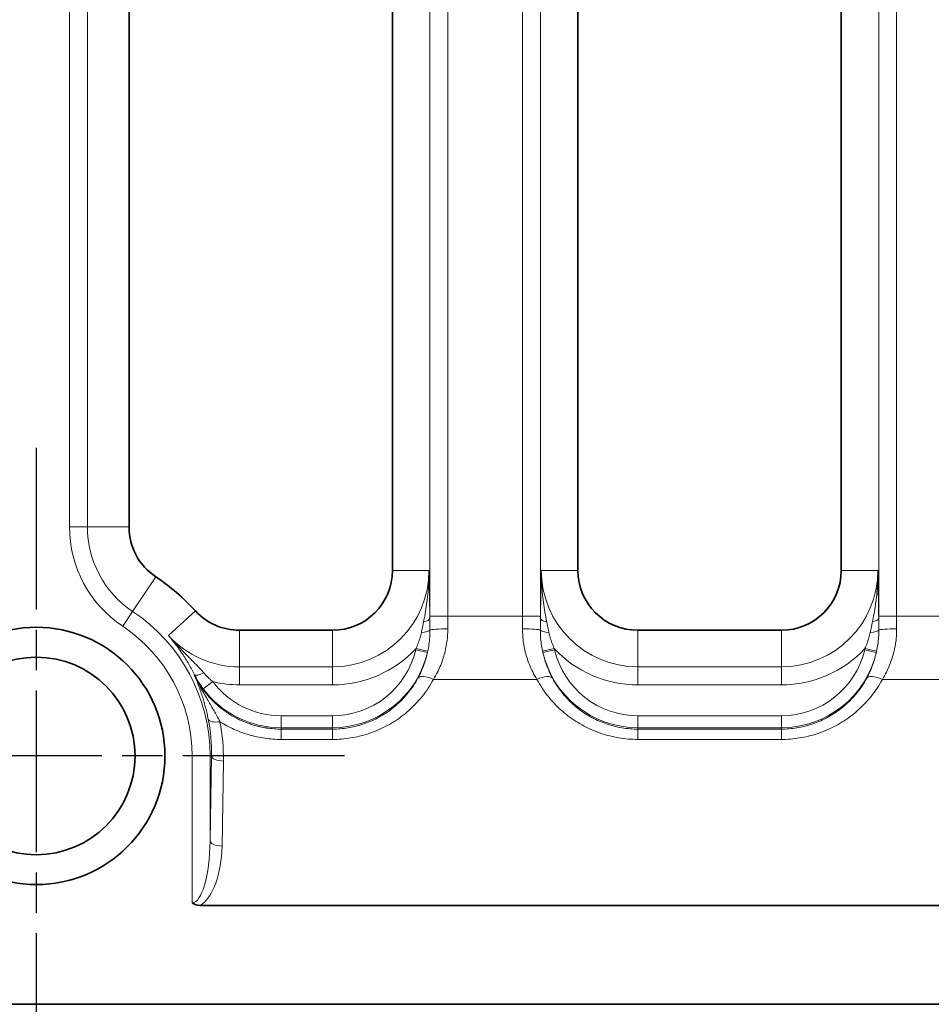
# Model space of a CAD drawing. Header units: millimetres. Extents: x 10 to 830, y 10 to 584.
# Tile 71 of 174: x 213 to 229, y 488 to 504. Entities that reach past the tile are written whole.
import ezdxf

# ---------------------------------------------------------------- set-up
doc = ezdxf.new("R2010")
doc.units = ezdxf.units.MM
doc.header["$LTSCALE"] = 2
doc.linetypes.add('CHAIN', pattern=[0.3543, 0.2362, -0.0295, 0.0591, -0.0295])
doc.linetypes.add('LONG_DASH_DOTTED', pattern=[0.3001, 0.2362, -0.0295, 0.0049, -0.0295])
for name, color, linetype, lineweight in [('Mittelpunktmarkierung (ISO)', 7, 'LONG_DASH_DOTTED', 25), ('Sichtbar (ISO)', 7, 'Continuous', 35), ('Sichtbar schmal (ISO)', 7, 'Continuous', 18)]:
    doc.layers.add(name, color=color, linetype=linetype, lineweight=lineweight)

msp = doc.modelspace()

# ---------------------------------------------------------------- linework, layer by layer
at = {"layer": 'Mittelpunktmarkierung (ISO)', "linetype": 'CHAIN', "ltscale": 5.722618}
for p, q in [((213.63504723, 497.25654927), (213.63504723, 486.95654927)), ((218.78504723, 492.10654927), (208.48504723, 492.10654927))]:
    msp.add_line(p, q, dxfattribs=at)
at = {"layer": 'Sichtbar (ISO)'}
for p, q in [((215.18504723, 495.93372087), (215.18504723, 511.77803781)), ((219.58504723, 511.90654927), (219.58504723, 495.20654927)), ((222.68504723, 495.20654927), (222.68504723, 511.90654927)), ((227.08504723, 511.90654927), (227.08504723, 495.20654927)), ((218.58504723, 494.20654927), (217.03206688, 494.20654927)), ((226.08504723, 494.20654927), (223.68504723, 494.20654927)), ((278.39488432, 489.6085845), (216.37465105, 489.60858471)), ((304.37804723, 487.95654927), (190.3914897, 487.95654927))]:
    msp.add_line(p, q, dxfattribs=at)
for radius in [2.15, 1.65]:
    msp.add_circle((213.63504723, 492.10654927), radius, dxfattribs=at)
for centre, radius, start, end in [((216.18504723, 495.93372087), 1, 180, 236.324940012), ((218.58504723, 495.20654927), 1, 270, 0), ((223.68504723, 495.20654927), 1, 180, 270), ((226.08504723, 495.20654927), 1, 270, 0), ((213.63504723, 492.10654927), 3.59888492, 42.382471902, 56.324940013), ((217.03206688, 495.20654927), 1, 222.382471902, 270)]:
    msp.add_arc(centre, radius, start, end, dxfattribs=at)
msp.add_ellipse((216.47606267, 489.90544023), major_axis=(0.25475047, 0.23597385), ratio=0.707005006, start_param=3.2394240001, end_param=3.7930732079, dxfattribs=at)
at = {"layer": 'Sichtbar schmal (ISO)'}
for p, q in [((220.21049462, 494.44442422), (220.21049462, 512.46867431)), ((220.51031187, 494.44442422), (220.51031187, 512.46867431)), ((221.75978259, 512.46867431), (221.75978259, 494.44442422)), ((222.05959984, 512.46867431), (222.05959984, 494.44442422)), ((227.71049462, 494.44442422), (227.71049462, 512.46867431)), ((228.01031187, 494.44442422), (228.01031187, 512.46867431)), ((214.18994105, 495.93372087), (214.18994105, 511.77803781)), ((214.4897583, 495.93372087), (214.4897583, 511.77803781)), ((214.4897583, 495.93372087), (214.18994105, 495.93372087)), ((215.18504723, 495.93372087), (214.4897583, 495.93372087)), ((220.19652631, 495.20654927), (219.58504723, 495.20654927)), ((222.07356815, 495.20654927), (222.68504723, 495.20654927)), ((227.69652631, 495.20654927), (227.08504723, 495.20654927)), ((215.63056499, 495.10152531), (215.24503963, 494.52290896)), ((215.24503963, 494.52290896), (215.07879629, 494.27340237)), ((216.29340529, 494.53247282), (215.84172918, 494.12028917)), ((220.51031187, 494.44442422), (220.21049462, 494.44442422)), ((221.75978259, 494.44442422), (220.51031187, 494.44442422)), ((221.75978259, 494.44442422), (222.05959984, 494.44442422)), ((228.01031187, 494.44442422), (227.71049462, 494.44442422)), ((228.95978259, 494.44442422), (228.01031187, 494.44442422)), ((217.03206688, 494.20654927), (217.03206688, 493.59507018)), ((218.58504723, 493.59507018), (218.58504723, 494.20654927)), ((223.68504723, 493.59507018), (223.68504723, 494.20654927)), ((226.08504723, 493.59507018), (226.08504723, 494.20654927)), ((220.17100336, 493.83749357), (219.97632674, 493.88279584)), ((220.17531617, 493.85680739), (219.98031697, 493.90030413)), ((222.09477857, 493.85680605), (222.28977741, 493.90030436)), ((222.09909099, 493.83749406), (222.29376777, 493.88279574)), ((227.67100336, 493.83749358), (227.47632673, 493.88279582)), ((227.67531617, 493.85680742), (227.48031697, 493.90030412)), ((217.03206688, 493.59507018), (218.58504723, 493.59507018)), ((217.03206688, 493.29525294), (217.03206688, 493.59507018)), ((218.58504723, 493.29525294), (218.58504723, 493.59507019)), ((223.68504723, 493.59507019), (223.68504723, 493.29525294)), ((226.08504723, 493.59507018), (223.68504723, 493.59507018)), ((226.08504723, 493.59507018), (226.08504723, 493.29525294)), ((216.27314074, 493.46060049), (216.27865586, 493.46343124)), ((216.42473867, 493.22830912), (216.58452674, 493.34838849)), ((221.99844446, 493.38617729), (220.27164999, 493.38617729)), ((229.19844446, 493.38617729), (227.77164999, 493.38617729)), ((217.03206688, 493.29525294), (218.58504723, 493.29525294)), ((226.08504723, 493.29525294), (223.68504723, 493.29525294)), ((217.72647027, 492.77809732), (218.58504723, 492.77809732)), ((217.72647027, 492.57821916), (217.72647027, 492.77809732)), ((218.58504723, 492.57821916), (218.58504723, 492.77809732)), ((223.68504723, 492.77809732), (226.08504723, 492.77809732)), ((223.68504723, 492.57821916), (223.68504723, 492.77809732)), ((226.08504723, 492.57821916), (226.08504723, 492.77809732)), ((217.72647027, 492.57821916), (218.58504723, 492.57821916)), ((217.72647027, 492.55553761), (217.72647027, 492.57821916)), ((217.72647027, 492.55553761), (218.58504723, 492.55553743)), ((217.72647027, 492.38270982), (217.72647027, 492.55553743)), ((218.58504723, 492.55553743), (218.58504723, 492.57821916)), ((218.58504723, 492.38270982), (218.58504723, 492.55553743)), ((223.68504723, 492.57821916), (226.08504723, 492.57821916)), ((223.68504723, 492.57821916), (223.68504723, 492.55553743)), ((223.68504723, 492.55553743), (226.08504723, 492.55553743)), ((223.68504723, 492.38270982), (223.68504723, 492.55553743)), ((226.08504723, 492.57821916), (226.08504723, 492.55553743)), ((226.08504723, 492.38270982), (226.08504723, 492.55553743)), ((217.72647027, 492.3827098), (218.58504723, 492.38270982)), ((223.68504723, 492.38270982), (226.08504723, 492.38270982)), ((216.53864322, 492.10654927), (216.23882597, 492.10654927)), ((216.23882597, 489.65300244), (216.23882597, 492.10654927)), ((216.56182368, 492.10654927), (216.53864311, 490.68580905)), ((216.53864311, 490.68580905), (216.53864322, 492.10654927)), ((216.53864322, 492.10654927), (216.56182368, 492.10654927)), ((216.76170184, 492.02188951), (216.73852139, 490.60114932))]:
    msp.add_line(p, q, dxfattribs=at)
for centre, radius, start, end in [((216.18504723, 495.93372087), 1.99510618, 180, 236.324940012), ((216.18504723, 495.93372087), 1.69528893, 180, 236.324940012), ((218.58504723, 495.20654927), 1.61147908, 270, 0), ((223.68504723, 495.20654927), 1.61147908, 180, 270), ((226.08504723, 495.20654927), 1.61147908, 270, 0), ((213.63504723, 492.10654927), 2.90359599, 0, 56.324940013), ((213.63504723, 492.10654927), 2.60377874, 0, 56.324940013), ((217.03206688, 495.20654927), 1.61147908, 222.382471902, 270), ((218.58504723, 495.20654927), 1.91129633, 270, 316.887421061), ((218.58504723, 494.20654927), 1.42845194, 270.000000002, 346.900291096), ((218.58504723, 494.20654927), 1.62833011, 270.000000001, 346.900271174), ((223.68504723, 494.20654927), 1.62833011, 193.099718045, 270), ((223.68504723, 495.20654927), 1.91129633, 223.112575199, 270), ((223.68504723, 494.20654927), 1.42845194, 193.099713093, 270), ((226.08504723, 495.20654927), 1.91129633, 270, 316.887421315), ((226.08504723, 494.20654927), 1.42845194, 270, 346.900290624), ((226.08504723, 494.20654927), 1.62833011, 270, 346.900271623), ((217.72647027, 494.20654927), 1.42845194, 216.924548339, 270.000000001), ((217.03206688, 495.20654927), 1.91129633, 256.458164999, 270), ((217.72647027, 494.20654927), 1.62833011, 216.924548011, 270.000000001)]:
    msp.add_arc(centre, radius, start, end, dxfattribs=at)
for centre, major_axis, ratio, start_param, end_param in [((220.01062728, 494.40276502), (0.19998676, 0.00230169), 0.3129999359, 5.2079070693, 6.2464311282), ((220.30815417, 494.44442529), (-0.00000003, 2.7983231), 0.0348993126, 1.5707967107, 1.5856845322), ((220.60794358, 494.44442443), (0.0000001, 2.49810207), 0.0390823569, 1.5707964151, 1.6559190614), ((221.66215173, 494.44442432), (0.00000007, -2.49809931), 0.0390820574, 1.4856735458, 1.570796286), ((221.96194064, 494.44442482), (-0.00000002, -2.79831294), 0.0348993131, 1.5559081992, 1.5707961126), ((222.25946718, 494.40276481), (-0.19998676, 0.0023017), 0.3129998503, 0.0367543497, 1.0752783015), ((227.51062728, 494.40276502), (0.19998676, 0.00230169), 0.3129999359, 5.2079070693, 6.2464311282), ((227.80815418, 494.44442529), (-0.00000003, 2.79832311), 0.0348993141, 1.5707967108, 1.5856845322), ((228.10794358, 494.44442443), (0.0000001, 2.49810207), 0.039082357, 1.5707964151, 1.6559190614), ((220.01434617, 494.2102258), (0.19996666, 0.00365148), 0.2062041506, 4.9896528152, 6.1593213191), ((220.51066536, 494.20654927), (-0.29999867, -0.00089324), 0.0849549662, 4.7121360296, 6.1615545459), ((221.7594291, 494.20654927), (0.29999867, -0.00089324), 0.0849549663, 0.1216308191, 1.5710492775), ((222.25574829, 494.21022571), (-0.19996666, 0.00365143), 0.2062040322, 0.1238638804, 1.293532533), ((227.51434617, 494.2102258), (0.19996666, 0.00365147), 0.2062041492, 4.9896528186, 6.1593213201), ((228.01066536, 494.20654927), (-0.29999867, -0.00089324), 0.0849549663, 4.7121360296, 6.1615545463), ((219.86570699, 493.80240771), (-0.12012059, -0.41837944), 0.1995152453, 1.8210400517, 1.8638019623), ((220.13191359, 493.83172239), (-0.06182463, -0.26139974), 0.136875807, 1.625226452, 1.6992201), ((222.31239373, 493.87259069), (0.04164038, -0.17335497), 0.0884980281, 4.53061579, 4.6322460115), ((227.35628461, 493.7953843), (-0.12732683, -0.43637882), 0.2066712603, 1.8323307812, 1.8733889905), ((227.64386816, 493.83650243), (-0.05126823, -0.22052191), 0.1158058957, 1.602206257, 1.6898876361), ((216.45647856, 493.5547021), (-0.17868516, -0.08984215), 0.231881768, 0.0358850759, 1.335897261), ((220.27164999, 493.25918766), (-0.26364193, 0.14315353), 0.3798267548, 4.9157773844, 6.2454495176), ((221.99844446, 493.25918766), (0.26364193, 0.14315353), 0.3798267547, 0.0377357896, 1.3674079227), ((227.77164999, 493.25918766), (-0.26364193, 0.14315353), 0.3798267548, 4.9157773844, 6.2454495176), ((216.70294603, 492.76310672), (-0.19621648, -0.03871815), 0.4166924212, 0.0384007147, 1.4887577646), ((213.64535143, 492.1583884), (-0.21358835, 2.91463464), 0.9980964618, 4.6216377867, 4.833199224), ((213.7106256, 492.07966999), (-0.27198629, 3.07738632), 0.9876391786, 4.6066141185, 4.8203908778), ((216.76170184, 492.10654927), (-0.19997338, 0.00326272), 0.4232525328, 0.0385294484, 1.5777019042), ((216.23880557, 490.72323697), (-0.00002015, 1.07023454), 0.2803315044, 3.141593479, 4.6774048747), ((216.23888457, 490.63836915), (0.0000581, 1.07002217), 0.4672248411, 3.4167276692, 4.6776231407), ((216.73852098, 490.68580906), (-0.19997322, 0.00326269), 0.4232525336, 0.038529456, 1.5777038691)]:
    msp.add_ellipse(centre, major_axis=major_axis, ratio=ratio, start_param=start_param, end_param=end_param, dxfattribs=at)
for points, knots in [([(220.10635227, 494.34879275), (220.11516802, 494.39258468), (220.12397853, 494.4386145), (220.13238623, 494.48608152), (220.14079394, 494.53354854), (220.14882085, 494.58246016), (220.15645452, 494.63510031), (220.16408819, 494.68774046), (220.17131121, 494.74410359), (220.17746941, 494.80366683), (220.18362761, 494.86323006), (220.18874046, 494.92599133), (220.19217692, 494.99299096), (220.19561339, 495.05999058), (220.19735171, 495.13122698), (220.19652631, 495.20654927)], [0, 0, 0, 0, 0.2, 0.2, 0.2, 0.4, 0.4, 0.4, 0.6, 0.6, 0.6, 0.8, 0.8, 0.8, 1, 1, 1, 1]), ([(220.21050544, 494.40276482), (220.2099748, 494.44887029), (220.20936683, 494.49603799), (220.20869464, 494.54361349), (220.20802246, 494.59118905), (220.20728605, 494.6391724), (220.20645393, 494.6896001), (220.20562181, 494.7400278), (220.20469396, 494.79289984), (220.20368178, 494.84760151), (220.2026696, 494.90230319), (220.20157307, 494.95883451), (220.20037856, 495.01845958), (220.19918405, 495.07808466), (220.19789156, 495.14080351), (220.19652631, 495.20654927)], [0.00000025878, 0.00000025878, 0.00000025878, 0.00000025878, 0.2, 0.2, 0.2, 0.4, 0.4, 0.4, 0.6, 0.6, 0.6, 0.8, 0.8, 0.8, 1, 1, 1, 1]), ([(222.07356815, 495.20654927), (222.07230778, 495.14598926), (222.07111792, 495.0881179), (222.07003273, 495.03423985), (222.06894754, 494.9803618), (222.06796989, 494.93047706), (222.06701636, 494.8799068), (222.06606283, 494.82933654), (222.06513432, 494.77808077), (222.0642381, 494.72529813), (222.06334187, 494.67251549), (222.06247858, 494.61820598), (222.06169561, 494.5642656), (222.06091264, 494.51032524), (222.06021057, 494.45675401), (222.05958901, 494.40276472)], [0, 0, 0, 0, 0.2, 0.2, 0.2, 0.4, 0.4, 0.4, 0.6, 0.6, 0.6, 0.8, 0.8, 0.8, 0.99999989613, 0.99999989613, 0.99999989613, 0.99999989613]), ([(222.07356815, 495.20654927), (222.07280862, 495.13721754), (222.07424634, 495.07145728), (222.07704976, 495.01076112), (222.07985319, 494.95006496), (222.08392403, 494.89443761), (222.08914049, 494.83896861), (222.09435695, 494.78349961), (222.1007844, 494.72819218), (222.10837128, 494.67255185), (222.11595816, 494.61691151), (222.12472859, 494.56093349), (222.1340923, 494.50674914), (222.14345601, 494.45256479), (222.15339721, 494.40017885), (222.16374219, 494.34879275)], [0, 0, 0, 0, 0.2, 0.2, 0.2, 0.4, 0.4, 0.4, 0.6, 0.6, 0.6, 0.8, 0.8, 0.8, 1, 1, 1, 1]), ([(227.60635227, 494.34879275), (227.61516802, 494.39258468), (227.62397853, 494.4386145), (227.63238623, 494.48608152), (227.64079394, 494.53354854), (227.64882085, 494.58246016), (227.65645452, 494.63510031), (227.66408819, 494.68774046), (227.67131121, 494.74410359), (227.67746941, 494.80366683), (227.68362761, 494.86323006), (227.68874046, 494.92599133), (227.69217692, 494.99299096), (227.69561339, 495.05999058), (227.69735171, 495.13122698), (227.69652631, 495.20654927)], [0, 0, 0, 0, 0.2, 0.2, 0.2, 0.4, 0.4, 0.4, 0.6, 0.6, 0.6, 0.8, 0.8, 0.8, 1, 1, 1, 1]), ([(227.71050544, 494.40276482), (227.7099748, 494.44887029), (227.70936683, 494.49603799), (227.70869464, 494.54361349), (227.70802246, 494.59118905), (227.70728605, 494.6391724), (227.70645393, 494.6896001), (227.70562181, 494.7400278), (227.70469396, 494.79289984), (227.70368178, 494.84760151), (227.7026696, 494.90230319), (227.70157307, 494.95883451), (227.70037856, 495.01845958), (227.69918405, 495.07808466), (227.69789156, 495.14080351), (227.69652631, 495.20654927)], [0.00000025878, 0.00000025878, 0.00000025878, 0.00000025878, 0.2, 0.2, 0.2, 0.4, 0.4, 0.4, 0.6, 0.6, 0.6, 0.8, 0.8, 0.8, 1, 1, 1, 1]), ([(220.06980624, 494.17156609), (220.07408926, 494.19142861), (220.08244745, 494.23103586), (220.09451494, 494.29001981), (220.102414, 494.32922134), (220.10635224, 494.34879261)], [0.00000032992, 0.00000032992, 0.00000032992, 0.00000032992, 0.33333333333, 0.66666666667, 0.99999922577, 0.99999922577, 0.99999922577, 0.99999922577]), ([(222.16374224, 494.34879252), (222.16803217, 494.32747252), (222.17222249, 494.30668485), (222.17633012, 494.28647369), (222.18043777, 494.26626245), (222.18446354, 494.24662793), (222.18844968, 494.22748193), (222.19243582, 494.20833595), (222.19638222, 494.18967834), (222.20028823, 494.17156602)], [0.00000119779, 0.00000119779, 0.00000119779, 0.00000119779, 0.33333333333, 0.33333333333, 0.33333333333, 0.66666666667, 0.66666666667, 0.66666666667, 0.99999966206, 0.99999966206, 0.99999966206, 0.99999966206]), ([(227.56980624, 494.17156609), (227.57408926, 494.19142861), (227.58244745, 494.23103586), (227.59451494, 494.29001981), (227.602414, 494.32922134), (227.60635224, 494.34879261)], [0.00000033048, 0.00000033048, 0.00000033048, 0.00000033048, 0.33333333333, 0.66666666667, 0.99999922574, 0.99999922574, 0.99999922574, 0.99999922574]), ([(219.98031703, 493.90030429), (219.99260793, 493.92840114), (220.00441887, 493.95720874), (220.01558066, 493.98724693), (220.02674244, 494.01728512), (220.03723874, 494.04855567), (220.04635145, 494.07948009), (220.05546415, 494.11040451), (220.06321042, 494.14098533), (220.06980623, 494.17156603)], [0, 0, 0, 0, 0.3333333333, 0.3333333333, 0.3333333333, 0.6666666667, 0.6666666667, 0.6666666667, 1, 1, 1, 1]), ([(220.17531623, 493.85680765), (220.18322142, 493.89308136), (220.19022148, 493.93026849), (220.19605228, 493.96922518), (220.20188308, 494.00818187), (220.20647163, 494.04892211), (220.20930471, 494.08910843), (220.21213779, 494.12929474), (220.21330883, 494.16892095), (220.21287384, 494.20875494)], [0, 0, 0, 0, 0.33333333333, 0.33333333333, 0.33333333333, 0.66666666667, 0.66666666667, 0.66666666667, 0.9999999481, 0.9999999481, 0.9999999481, 0.9999999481]), ([(220.27164999, 493.38617729), (220.29638935, 493.42685832), (220.31865743, 493.46736983), (220.33851115, 493.50693153), (220.35836487, 493.54649323), (220.37580424, 493.58508984), (220.39168427, 493.62411851), (220.40756431, 493.66314718), (220.42188502, 493.70262081), (220.43445197, 493.74174474), (220.44701893, 493.78086868), (220.45783214, 493.81963366), (220.46728341, 493.85927857), (220.47673468, 493.89892349), (220.484824, 493.93945314), (220.49133616, 493.98069514), (220.49784831, 494.02193715), (220.50278329, 494.06389378), (220.50602268, 494.10587336), (220.50926206, 494.14785294), (220.51080585, 494.18985352), (220.51066536, 494.23203587)], [0.00000000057, 0.00000000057, 0.00000000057, 0.00000000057, 0.14285714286, 0.14285714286, 0.14285714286, 0.28571428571, 0.28571428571, 0.28571428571, 0.42857142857, 0.42857142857, 0.42857142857, 0.57142857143, 0.57142857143, 0.57142857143, 0.71428571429, 0.71428571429, 0.71428571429, 0.85714285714, 0.85714285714, 0.85714285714, 1, 1, 1, 1]), ([(221.7594291, 494.23203587), (221.75929566, 494.19198192), (221.76071249, 494.15209235), (221.76355721, 494.11275037), (221.76640194, 494.07340839), (221.77067455, 494.03461166), (221.7765087, 493.99538632), (221.78234285, 493.95616097), (221.78973854, 493.91651119), (221.79869922, 493.87694177), (221.8076599, 493.83737236), (221.81818557, 493.79787853), (221.83060036, 493.75775707), (221.84301514, 493.71763561), (221.85731905, 493.67689104), (221.87372909, 493.63573012), (221.89013914, 493.5945692), (221.90865533, 493.55299246), (221.92938985, 493.51132322), (221.95012436, 493.46965398), (221.9730772, 493.42789096), (221.99844446, 493.38617729)], [0, 0, 0, 0, 0.14285714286, 0.14285714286, 0.14285714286, 0.28571428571, 0.28571428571, 0.28571428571, 0.42857142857, 0.42857142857, 0.42857142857, 0.57142857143, 0.57142857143, 0.57142857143, 0.71428571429, 0.71428571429, 0.71428571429, 0.85714285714, 0.85714285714, 0.85714285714, 0.99999999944, 0.99999999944, 0.99999999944, 0.99999999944]), ([(222.05722061, 494.2087549), (222.05681553, 494.1716515), (222.05784504, 494.13391473), (222.06026796, 494.09678433), (222.06269087, 494.05965392), (222.06640061, 494.02312411), (222.07196627, 493.98352762), (222.07753192, 493.94393113), (222.08508385, 493.90129052), (222.09477853, 493.85680623)], [0.00000017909, 0.00000017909, 0.00000017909, 0.00000017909, 0.33333333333, 0.33333333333, 0.33333333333, 0.66666666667, 0.66666666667, 0.66666666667, 1, 1, 1, 1]), ([(222.20028824, 494.17156596), (222.20643506, 494.143066), (222.21376521, 494.11394866), (222.22201131, 494.08537882), (222.23025741, 494.05680897), (222.2393563, 494.02879296), (222.2504554, 493.99826844), (222.26155448, 493.96774397), (222.27471995, 493.93472052), (222.28977741, 493.90030435)], [0, 0, 0, 0, 0.33333333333, 0.33333333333, 0.33333333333, 0.66666666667, 0.66666666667, 0.66666666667, 0.99999944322, 0.99999944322, 0.99999944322, 0.99999944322]), ([(227.48031703, 493.90030433), (227.49260796, 493.92840124), (227.50441892, 493.95720886), (227.51558071, 493.98724709), (227.52674251, 494.01728532), (227.53723883, 494.04855593), (227.54635152, 494.07948034), (227.55546421, 494.11040475), (227.56321045, 494.14098547), (227.56980623, 494.17156603)], [0, 0, 0, 0, 0.3333333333, 0.3333333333, 0.3333333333, 0.6666666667, 0.6666666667, 0.6666666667, 1, 1, 1, 1]), ([(227.67531622, 493.85680764), (227.68322144, 493.89308145), (227.69022151, 493.93026865), (227.69605232, 493.96922542), (227.70188312, 494.00818219), (227.70647167, 494.0489225), (227.70930474, 494.0891088), (227.7121378, 494.12929508), (227.71330882, 494.16892118), (227.71287384, 494.20875494)], [0, 0, 0, 0, 0.33333333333, 0.33333333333, 0.33333333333, 0.66666666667, 0.66666666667, 0.66666666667, 0.99999994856, 0.99999994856, 0.99999994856, 0.99999994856]), ([(227.77164999, 493.38617729), (227.79636883, 493.42682459), (227.81862084, 493.46730335), (227.83846228, 493.50683405), (227.85830372, 493.54636476), (227.8757346, 493.58493212), (227.89160894, 493.62393372), (227.90748329, 493.66293531), (227.9218011, 493.7023841), (227.93436549, 493.74147507), (227.94692988, 493.78056605), (227.95774084, 493.81928972), (227.96719838, 493.85892262), (227.97665591, 493.89855552), (227.98476001, 493.93910265), (227.99128621, 493.98037909), (227.99781241, 494.02165554), (228.00276071, 494.06366363), (228.00600912, 494.1056975), (228.00925753, 494.14773137), (228.01080606, 494.18978904), (228.01066536, 494.23203587)], [0.00000000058, 0.00000000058, 0.00000000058, 0.00000000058, 0.14285714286, 0.14285714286, 0.14285714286, 0.28571428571, 0.28571428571, 0.28571428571, 0.42857142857, 0.42857142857, 0.42857142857, 0.57142857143, 0.57142857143, 0.57142857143, 0.71428571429, 0.71428571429, 0.71428571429, 0.85714285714, 0.85714285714, 0.85714285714, 1, 1, 1, 1]), ([(215.84172918, 494.12028917), (215.88022881, 494.07697072), (215.9173325, 494.03638008), (215.95284731, 493.99828434), (215.98836212, 493.9601886), (216.02228513, 493.9245839), (216.05474649, 493.89090602), (216.08720785, 493.85722813), (216.11820942, 493.82547648), (216.14736154, 493.79570139), (216.17651366, 493.7659263), (216.20381726, 493.73813162), (216.22974935, 493.71159202), (216.25568144, 493.68505243), (216.28024529, 493.65977405), (216.30414103, 493.63487058), (216.32803676, 493.60996711), (216.35126174, 493.58542592), (216.37318366, 493.56179151), (216.39510558, 493.5381571), (216.41572805, 493.51543598), (216.43515116, 493.49349583)], [0, 0, 0, 0, 0.14285714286, 0.14285714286, 0.14285714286, 0.28571428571, 0.28571428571, 0.28571428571, 0.42857142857, 0.42857142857, 0.42857142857, 0.57142857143, 0.57142857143, 0.57142857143, 0.71428571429, 0.71428571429, 0.71428571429, 0.85714285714, 0.85714285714, 0.85714285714, 0.99999999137, 0.99999999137, 0.99999999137, 0.99999999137]), ([(215.84172918, 494.12028917), (215.87276561, 494.08440658), (215.90161723, 494.04934077), (215.92854911, 494.01522816), (215.955481, 493.98111554), (215.98049879, 493.94796102), (216.00416106, 493.91537501), (216.02782332, 493.88278901), (216.05011921, 493.85076323), (216.0709958, 493.81966614), (216.09187239, 493.78856904), (216.11133945, 493.75840716), (216.12984954, 493.72872343), (216.14835963, 493.69903969), (216.16591608, 493.66983677), (216.18310785, 493.64021911), (216.20029961, 493.61060146), (216.21710626, 493.58055663), (216.23306744, 493.55098111), (216.24902863, 493.5214056), (216.26415772, 493.49230653), (216.27865586, 493.46343124)], [0, 0, 0, 0, 0.14285714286, 0.14285714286, 0.14285714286, 0.28571428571, 0.28571428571, 0.28571428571, 0.42857142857, 0.42857142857, 0.42857142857, 0.57142857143, 0.57142857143, 0.57142857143, 0.71428571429, 0.71428571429, 0.71428571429, 0.85714285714, 0.85714285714, 0.85714285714, 0.99999999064, 0.99999999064, 0.99999999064, 0.99999999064]), ([(220.0102471, 493.40601718), (220.03029448, 493.44317084), (220.0484194, 493.48015776), (220.06460944, 493.51629672), (220.08079947, 493.55243568), (220.09509412, 493.58770371), (220.10816395, 493.62327715), (220.10916006, 493.62598837), (220.11014888, 493.62870144), (220.11113035, 493.63141618), (220.1230266, 493.66432108), (220.13383835, 493.69747357), (220.14350666, 493.73052308), (220.14470069, 493.73460465), (220.14587736, 493.73868463), (220.14703682, 493.74276304), (220.15604037, 493.774433), (220.16400793, 493.80600607), (220.17100337, 493.83749364)], [0, 0, 0, 0, 0.25, 0.25, 0.25, 0.5, 0.5, 0.5, 0.51905367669, 0.51905367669, 0.51905367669, 0.75, 0.75, 0.75, 0.77852158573, 0.77852158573, 0.77852158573, 0.99999949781, 0.99999949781, 0.99999949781, 0.99999949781]), ([(222.09477855, 493.85680615), (222.0952432, 493.85467414), (222.0957127, 493.85253731), (222.09618704, 493.85039592), (222.09666138, 493.84825453), (222.09714057, 493.84610856), (222.09762456, 493.84395825), (222.09810853, 493.84180797), (222.09859731, 493.83965335), (222.09909106, 493.83749394)], [0.00000042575, 0.00000042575, 0.00000042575, 0.00000042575, 0.33333333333, 0.33333333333, 0.33333333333, 0.66666630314, 0.66666630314, 0.66666630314, 0.99999256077, 0.99999256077, 0.99999256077, 0.99999256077]), ([(222.09909114, 493.8374938), (222.10491885, 493.81126256), (222.11147994, 493.78471282), (222.11882625, 493.75791734), (222.12114047, 493.74947631), (222.12353257, 493.74101098), (222.12600406, 493.73252358), (222.1346737, 493.70275088), (222.14431848, 493.67270616), (222.15503354, 493.64240846), (222.15706961, 493.63665132), (222.15914435, 493.63088512), (222.16125848, 493.62511), (222.17344256, 493.59182705), (222.18693687, 493.55824865), (222.2017947, 493.52459483), (222.20308235, 493.52167823), (222.20438021, 493.51876108), (222.20568833, 493.5158435), (222.22209044, 493.47926081), (222.24010312, 493.44260907), (222.25984736, 493.40601718)], [0, 0, 0, 0, 0.1901116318, 0.1901116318, 0.1901116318, 0.25, 0.25, 0.25, 0.4600806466, 0.4600806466, 0.4600806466, 0.5, 0.5, 0.5, 0.7300617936, 0.7300617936, 0.7300617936, 0.75, 0.75, 0.75, 1, 1, 1, 1]), ([(227.5102471, 493.40601718), (227.53029298, 493.44316806), (227.54841714, 493.48015308), (227.56460691, 493.51629107), (227.58079667, 493.55242907), (227.59509155, 493.58769708), (227.60816203, 493.62327193), (227.60913739, 493.62592663), (227.61010575, 493.62858311), (227.61106708, 493.63124121), (227.6229882, 493.66420345), (227.63382145, 493.69741579), (227.64350676, 493.7305234), (227.64467585, 493.73451974), (227.6458283, 493.73851455), (227.64696424, 493.74250782), (227.65599786, 493.77426438), (227.66398932, 493.80592228), (227.67100337, 493.83749365)], [0, 0, 0, 0, 0.25, 0.25, 0.25, 0.5, 0.5, 0.5, 0.51865575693, 0.51865575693, 0.51865575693, 0.75, 0.75, 0.75, 0.77792507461, 0.77792507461, 0.77792507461, 0.99999957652, 0.99999957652, 0.99999957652, 0.99999957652]), ([(216.27314076, 493.4606005), (216.28312996, 493.44028039), (216.2934795, 493.42030253), (216.30417754, 493.40065356), (216.31450315, 493.38168862), (216.32515345, 493.36303006), (216.33612042, 493.3446669), (216.35041489, 493.32073213), (216.3652499, 493.2973005), (216.38050197, 493.27450329), (216.38907526, 493.26168883), (216.39777987, 493.24907452), (216.40659018, 493.23668144), (216.42540199, 493.21021969), (216.44469168, 493.18476282), (216.46449715, 493.1601343), (216.470469, 493.15270817), (216.4764881, 493.14535749), (216.48255624, 493.13807782), (216.50592374, 493.1100449), (216.53001348, 493.08306342), (216.55490256, 493.05698099), (216.55791197, 493.05382729), (216.56093313, 493.05068677), (216.56396622, 493.04755921), (216.59208433, 493.01856533), (216.62122859, 492.99068555), (216.65127032, 492.96401065), (216.68131205, 492.93733575), (216.71225192, 492.91186605), (216.74392534, 492.88768912), (216.74860868, 492.88411424), (216.75330803, 492.88056759), (216.75802308, 492.87704925), (216.78519586, 492.85677309), (216.81288921, 492.83743747), (216.84103676, 492.81905528), (216.85011972, 492.81312352), (216.85924994, 492.80729106), (216.86842631, 492.80155772), (216.89262138, 492.78644077), (216.91713681, 492.77201267), (216.94195079, 492.7582704), (216.95570301, 492.75065426), (216.96954688, 492.74324891), (216.98347986, 492.73605402), (217.00422182, 492.72534302), (217.02516113, 492.71509837), (217.04628858, 492.70531938), (217.06496947, 492.69667279), (217.08379748, 492.68839039), (217.10276035, 492.68047583), (217.11964995, 492.67342658), (217.13664655, 492.66666913), (217.15374066, 492.66020538), (217.17754883, 492.65120286), (217.2015463, 492.64277016), (217.22569589, 492.6349168), (217.23835324, 492.63080068), (217.25105239, 492.62684368), (217.26378765, 492.6230466), (217.29282958, 492.61438759), (217.32206024, 492.60656134), (217.35134585, 492.59958737), (217.35940442, 492.59766833), (217.36746715, 492.59581373), (217.3755311, 492.5940236), (217.40952525, 492.58647717), (217.44353741, 492.58006221), (217.47816359, 492.57468874), (217.48160126, 492.57415527), (217.485045, 492.5736322), (217.48849543, 492.57311954), (217.52670067, 492.56744307), (217.56572421, 492.5630434), (217.60542547, 492.56006786), (217.64512673, 492.55709232), (217.68550629, 492.55553903), (217.72647027, 492.55553791)], [0.0000000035, 0.0000000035, 0.0000000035, 0.0000000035, 0.03392381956, 0.03392381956, 0.03392381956, 0.06666666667, 0.06666666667, 0.06666666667, 0.10934408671, 0.10934408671, 0.10934408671, 0.13333333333, 0.13333333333, 0.13333333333, 0.18455527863, 0.18455527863, 0.18455527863, 0.2, 0.2, 0.2, 0.25947534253, 0.25947534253, 0.25947534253, 0.26666666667, 0.26666666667, 0.26666666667, 0.33333333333, 0.33333333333, 0.33333333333, 0.4, 0.4, 0.4, 0.40985756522, 0.40985756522, 0.40985756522, 0.46666666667, 0.46666666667, 0.46666666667, 0.48499843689, 0.48499843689, 0.48499843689, 0.53333333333, 0.53333333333, 0.53333333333, 0.5601211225, 0.5601211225, 0.5601211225, 0.6, 0.6, 0.6, 0.63526091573, 0.63526091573, 0.63526091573, 0.66666666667, 0.66666666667, 0.66666666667, 0.7104076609, 0.7104076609, 0.7104076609, 0.73333333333, 0.73333333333, 0.73333333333, 0.78561386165, 0.78561386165, 0.78561386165, 0.8, 0.8, 0.8, 0.86064579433, 0.86064579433, 0.86064579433, 0.86666666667, 0.86666666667, 0.86666666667, 0.93333333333, 0.93333333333, 0.93333333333, 1, 1, 1, 1]), ([(216.27314076, 493.4606005), (216.29510141, 493.41446886), (216.31701611, 493.37079418), (216.33857606, 493.32941482), (216.36013601, 493.28803547), (216.38133778, 493.24894967), (216.40195174, 493.2118718), (216.42256569, 493.17479394), (216.44258774, 493.1397254), (216.46200501, 493.10614625), (216.48142228, 493.0725671), (216.50023404, 493.04047197), (216.51786582, 493.01040966), (216.53549759, 492.98034735), (216.55195131, 492.95234264), (216.56819034, 492.92444767), (216.58442938, 492.8965527), (216.60046086, 492.86875551), (216.61630514, 492.84070671), (216.63214941, 492.81265791), (216.6478023, 492.78432773), (216.66236301, 492.75709955), (216.67692372, 492.72987137), (216.6903964, 492.70376979), (216.70294606, 492.67844696)], [0, 0, 0, 0, 0.125, 0.125, 0.125, 0.25, 0.25, 0.25, 0.375, 0.375, 0.375, 0.5, 0.5, 0.5, 0.625, 0.625, 0.625, 0.75, 0.75, 0.75, 0.875, 0.875, 0.875, 0.99999997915, 0.99999997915, 0.99999997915, 0.99999997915]), ([(216.27314076, 493.4606005), (216.28845064, 493.42665592), (216.302659, 493.3935443), (216.31594836, 493.36119216), (216.32923772, 493.32884001), (216.34160909, 493.29724774), (216.3532458, 493.26621813), (216.3648825, 493.23518853), (216.37578621, 493.20472251), (216.38614266, 493.1744791), (216.39649912, 493.14423569), (216.40629733, 493.11421039), (216.41535627, 493.08516832), (216.4244152, 493.05612624), (216.43276057, 493.02807636), (216.44093196, 492.99926781), (216.44910336, 492.97045926), (216.45708883, 492.94088879), (216.4649572, 492.9100285), (216.47282557, 492.87916821), (216.4805521, 492.84701066), (216.4876806, 492.81534434), (216.49480909, 492.78367802), (216.50136632, 492.7525093), (216.5074936, 492.72127817)], [0, 0, 0, 0, 0.125, 0.125, 0.125, 0.25, 0.25, 0.25, 0.375, 0.375, 0.375, 0.5, 0.5, 0.5, 0.625, 0.625, 0.625, 0.75, 0.75, 0.75, 0.875, 0.875, 0.875, 0.99999999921, 0.99999999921, 0.99999999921, 0.99999999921]), ([(216.27865586, 493.46343123), (216.29106503, 493.43881359), (216.30461922, 493.41360829), (216.31887886, 493.38879123), (216.33313851, 493.36397417), (216.34803953, 493.33950968), (216.36538697, 493.31295138), (216.38273441, 493.28639308), (216.40258951, 493.25778277), (216.42473866, 493.22830913)], [0, 0, 0, 0, 0.3333333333, 0.3333333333, 0.3333333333, 0.6666666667, 0.6666666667, 0.6666666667, 1, 1, 1, 1]), ([(216.43515116, 493.49349582), (216.44883073, 493.47804203), (216.46340843, 493.46229464), (216.47837968, 493.44686346), (216.49335092, 493.43143227), (216.50868418, 493.41631027), (216.52612685, 493.4000113), (216.54356951, 493.38371233), (216.56314988, 493.36625242), (216.58452674, 493.34838849)], [0, 0, 0, 0, 0.33333333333, 0.33333333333, 0.33333333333, 0.66666666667, 0.66666666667, 0.66666666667, 0.99999996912, 0.99999996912, 0.99999996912, 0.99999996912]), ([(218.58504723, 492.55553743), (218.62842259, 492.5555376), (218.67159332, 492.55729006), (218.714099, 492.56068803), (218.75660467, 492.564086), (218.79844713, 492.56909629), (218.84046907, 492.57580905), (218.88249101, 492.58252181), (218.92468559, 492.59097236), (218.96650819, 492.6011098), (219.0083308, 492.61124724), (219.04978535, 492.62305948), (219.09081832, 492.6365507), (219.13185129, 492.65004192), (219.17246142, 492.66521344), (219.21253631, 492.68205875), (219.2526112, 492.69890406), (219.29215138, 492.7174221), (219.33108382, 492.73763112), (219.37001625, 492.75784014), (219.40833962, 492.77974264), (219.44588687, 492.8033084), (219.48343413, 492.82687415), (219.52020602, 492.85210189), (219.55608402, 492.87898558), (219.59196202, 492.90586926), (219.62694189, 492.93441582), (219.66069567, 492.96440893), (219.69444945, 492.99440203), (219.72699592, 493.02582235), (219.75868114, 493.0591502), (219.79036636, 493.09247805), (219.82117008, 493.12772887), (219.85073862, 493.16477553), (219.88030715, 493.20182219), (219.90863517, 493.24066944), (219.93530098, 493.28094193), (219.96196678, 493.32121443), (219.98698367, 493.36290405), (220.0102471, 493.40601717)], [0, 0, 0, 0, 0.0769230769, 0.0769230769, 0.0769230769, 0.1538461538, 0.1538461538, 0.1538461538, 0.2307692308, 0.2307692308, 0.2307692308, 0.3076923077, 0.3076923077, 0.3076923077, 0.3846153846, 0.3846153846, 0.3846153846, 0.4615384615, 0.4615384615, 0.4615384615, 0.5384615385, 0.5384615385, 0.5384615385, 0.6153846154, 0.6153846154, 0.6153846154, 0.6923076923, 0.6923076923, 0.6923076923, 0.7692307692, 0.7692307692, 0.7692307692, 0.8461538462, 0.8461538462, 0.8461538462, 0.9230769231, 0.9230769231, 0.9230769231, 1, 1, 1, 1]), ([(222.25984736, 493.40601717), (222.28291396, 493.3632688), (222.30756842, 493.32220203), (222.33332882, 493.28315777), (222.35908921, 493.24411351), (222.38591959, 493.20707254), (222.41425071, 493.17120503), (222.44258184, 493.13533752), (222.47244528, 493.10066642), (222.50351044, 493.06752215), (222.5345756, 493.03437788), (222.56683511, 493.00275198), (222.60019858, 492.9726472), (222.63356206, 492.94254243), (222.66803171, 492.91396121), (222.70342745, 492.88698342), (222.73882319, 492.86000562), (222.77514399, 492.83462961), (222.8122573, 492.81088174), (222.84937061, 492.78713387), (222.88727623, 492.76501381), (222.92585108, 492.7445388), (222.96442593, 492.7240638), (223.00366681, 492.7052302), (223.04361526, 492.68799646), (223.08356371, 492.67076272), (223.12422644, 492.65514209), (223.16510996, 492.64128078), (223.20599349, 492.62741948), (223.247086, 492.61528666), (223.28909763, 492.60469254), (223.33110925, 492.59409842), (223.37404521, 492.58506551), (223.41777508, 492.57774718), (223.46150496, 492.57042885), (223.50603273, 492.56483905), (223.55068768, 492.56112124), (223.59534264, 492.55740344), (223.64012315, 492.55553764), (223.68504723, 492.55553743)], [0, 0, 0, 0, 0.0769230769, 0.0769230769, 0.0769230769, 0.1538461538, 0.1538461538, 0.1538461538, 0.2307692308, 0.2307692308, 0.2307692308, 0.3076923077, 0.3076923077, 0.3076923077, 0.3846153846, 0.3846153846, 0.3846153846, 0.4615384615, 0.4615384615, 0.4615384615, 0.5384615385, 0.5384615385, 0.5384615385, 0.6153846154, 0.6153846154, 0.6153846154, 0.6923076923, 0.6923076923, 0.6923076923, 0.7692307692, 0.7692307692, 0.7692307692, 0.8461538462, 0.8461538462, 0.8461538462, 0.9230769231, 0.9230769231, 0.9230769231, 1, 1, 1, 1]), ([(226.08504723, 492.55553743), (226.12840646, 492.5555376), (226.17156609, 492.55728872), (226.21406767, 492.56068553), (226.25656924, 492.56408234), (226.29841456, 492.56909186), (226.34044049, 492.57580448), (226.38246641, 492.58251711), (226.42466609, 492.59096813), (226.46649088, 492.6011056), (226.50831567, 492.61124308), (226.54976954, 492.62305475), (226.59080266, 492.63654555), (226.63183578, 492.65003635), (226.67244685, 492.66520773), (226.71252319, 492.68205323), (226.75259952, 492.69889874), (226.79214164, 492.71741732), (226.83107599, 492.73762706), (226.87001035, 492.7578368), (226.90833561, 492.77974019), (226.94588523, 492.80330737), (226.98343485, 492.82687455), (227.02020952, 492.85210434), (227.05608818, 492.87898869), (227.09196683, 492.90587305), (227.1269454, 492.93441868), (227.16070086, 492.96441353), (227.19445631, 492.99440839), (227.22700727, 493.02583328), (227.25869794, 493.05916787), (227.29038861, 493.09250246), (227.32119855, 493.12776234), (227.35076794, 493.16481227), (227.38033733, 493.2018622), (227.40866116, 493.24070668), (227.43532145, 493.28097285), (227.46198174, 493.32123901), (227.48699164, 493.36291883), (227.5102471, 493.40601717)], [0, 0, 0, 0, 0.0769230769, 0.0769230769, 0.0769230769, 0.1538461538, 0.1538461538, 0.1538461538, 0.2307692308, 0.2307692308, 0.2307692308, 0.3076923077, 0.3076923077, 0.3076923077, 0.3846153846, 0.3846153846, 0.3846153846, 0.4615384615, 0.4615384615, 0.4615384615, 0.5384615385, 0.5384615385, 0.5384615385, 0.6153846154, 0.6153846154, 0.6153846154, 0.6923076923, 0.6923076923, 0.6923076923, 0.7692307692, 0.7692307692, 0.7692307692, 0.8461538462, 0.8461538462, 0.8461538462, 0.9230769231, 0.9230769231, 0.9230769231, 1, 1, 1, 1])]:
    msp.add_open_spline(points, degree=3, knots=knots, dxfattribs=at)
for points in [[(220.21287384, 494.20875496), (220.21260213, 494.23130404), (220.21199507, 494.27568742), (220.21109427, 494.34035051), (220.2106518, 494.38215227), (220.21050544, 494.40276464)], [(222.05958901, 494.40276464), (222.0594292, 494.38025636), (222.05894382, 494.3359338), (222.05803411, 494.27115725), (222.05746892, 494.22936062), (222.05722061, 494.20875496)], [(227.71287384, 494.20875496), (227.71260213, 494.23130404), (227.71199507, 494.27568743), (227.71109427, 494.34035051), (227.7106518, 494.38215227), (227.71050544, 494.40276464)], [(218.58504723, 492.38270982), (218.63640348, 492.38270999), (218.73826919, 492.38686685), (218.88666581, 492.40456873), (219.0362471, 492.43441548), (219.18324481, 492.47618851), (219.32727949, 492.52982389), (219.46756077, 492.5953064), (219.60357113, 492.67277502), (219.73414043, 492.76201816), (219.85838964, 492.86304975), (219.9740822, 492.97428683), (220.08367787, 493.09908059), (220.18456769, 493.23677222), (220.24392778, 493.33512256), (220.27164999, 493.38617729)], [(221.99844446, 493.38617729), (222.02592794, 493.3355622), (222.08447036, 493.23869196), (222.18003865, 493.10740224), (222.28624656, 492.9846226), (222.40093891, 492.87267018), (222.52339252, 492.77152096), (222.65236087, 492.68174336), (222.78690011, 492.60351107), (222.92611937, 492.53689642), (223.07034768, 492.48168388), (223.21607569, 492.43880621), (223.36827281, 492.40683967), (223.52619532, 492.38709281), (223.63184378, 492.38271004), (223.68504723, 492.38270982)], [(226.08504723, 492.38270982), (226.13638443, 492.38270999), (226.23822392, 492.38686356), (226.38663073, 492.40456256), (226.53623006, 492.43441118), (226.68322531, 492.47618221), (226.8272634, 492.52981696), (226.96755153, 492.59530144), (227.1035687, 492.67277308), (227.23414777, 492.7620236), (227.35839228, 492.86305202), (227.47410116, 492.97430494), (227.58371885, 493.09913096), (227.68459358, 493.23681292), (227.74393729, 493.33514007), (227.77164999, 493.38617729)], [(216.70294607, 492.67844694), (216.74136908, 492.65422093), (216.81950505, 492.60876197), (216.94054203, 492.54930589), (217.0650061, 492.4986491), (217.1923737, 492.45691399), (217.32145071, 492.42439569), (217.45107091, 492.40101549), (217.5862157, 492.38618692), (217.6791938, 492.38271114), (217.72647027, 492.3827098)]]:
    msp.add_open_spline(points, degree=3, dxfattribs=at)

doc.saveas('drawing.dxf')
